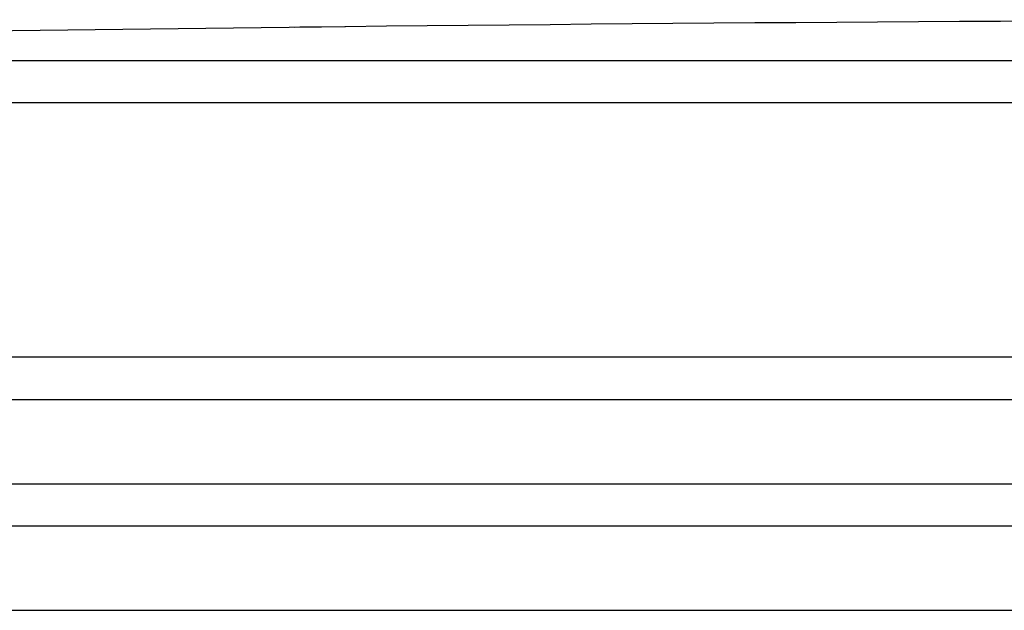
# Model space of a CAD drawing. Header units: millimetres. Extents: x 0 to 420, y 0 to 297.
# Tile 32 of 37: x 360.65 to 362.98, y 258.98 to 260.38. Entities that reach past the tile are written whole.
import ezdxf

# ---------------------------------------------------------------- set-up
doc = ezdxf.new("R2010")
doc.units = ezdxf.units.MM
doc.header["$LTSCALE"] = 23.1
doc.layers.get('0').update_dxf_attribs({"linetype": 'CONTINUOUS'})
doc.layers.add('01_GLOBAL', color=7, linetype='CONTINUOUS')

msp = doc.modelspace()

# ---------------------------------------------------------------- linework, layer by layer
at = {"color": 7, "linetype": 'Continuous'}
for p, q in [((361.4233, 260.3616), (361.2232, 260.3592)), ((361.422, 260.3616), (361.3663, 260.3609)), ((361.4233, 260.3616), (361.422, 260.3616)), ((356.9277, 259.4784), (372.1277, 259.4784)), ((356.9277, 259.2784), (372.1277, 259.2784)), ((357.0277, 259.1784), (372.0277, 259.1784))]:
    msp.add_line(p, q, dxfattribs=at)
at = {"color": 9, "linetype": 'Continuous'}
for p, q in [((361.4233, 260.3617), (361.4233, 260.3616)), ((364.1393, 260.2809), (357.0352, 260.2809)), ((364.1342, 260.1809), (356.9379, 260.1809)), ((372.1277, 259.5784), (356.9277, 259.5784))]:
    msp.add_line(p, q, dxfattribs=at)
at = {"color": 7, "linetype": 'Continuous'}
msp.add_lwpolyline([(361.3663, 260.3609), (361.3153, 260.3603), (361.3018, 260.3601)], dxfattribs=at)
for radius, start, end in [(288.85, 89.384203, 90.615797), (288.8497, 90.655481, 91.486375)]:
    msp.add_arc((364.5277, -28.4716), radius, start, end, dxfattribs=at)
at = {"layer": '01_GLOBAL', "color": 7, "linetype": 'Continuous'}
msp.add_line((357.0277, 259.1784), (372.0277, 259.1784), dxfattribs=at)
at = {"layer": '01_GLOBAL', "color": 9, "linetype": 'Continuous'}
msp.add_line((356.8277, 258.9784), (372.2277, 258.9784), dxfattribs=at)

doc.saveas('drawing.dxf')
